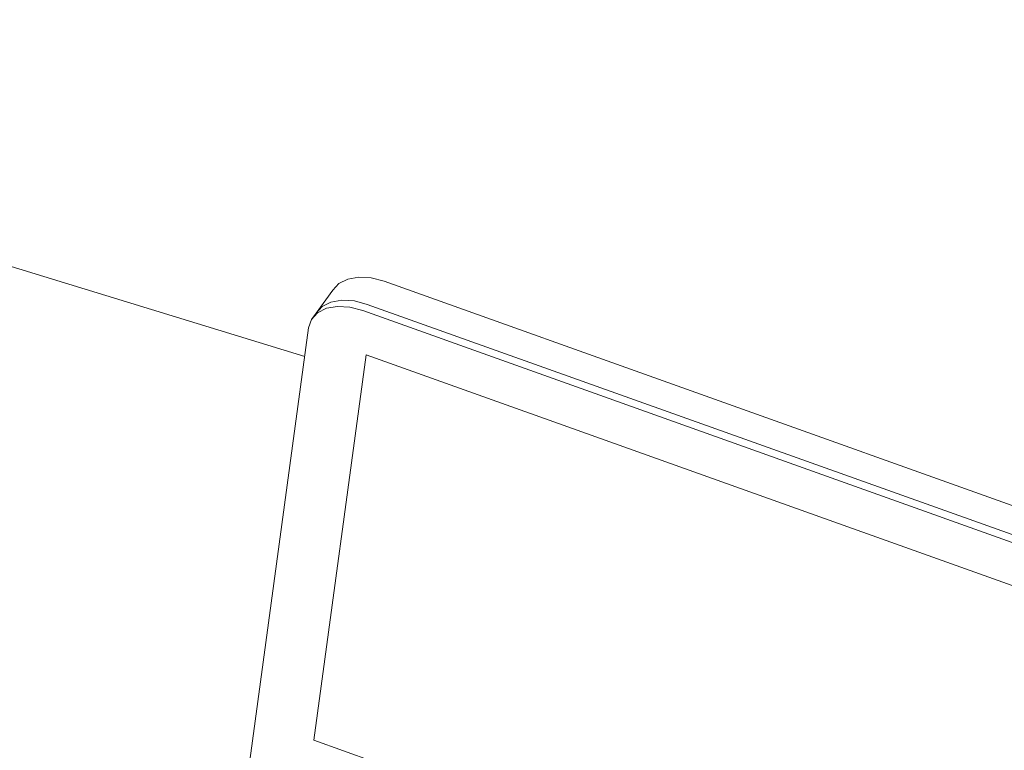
# Model space of a CAD drawing. Header units: millimetres. Extents: x -2220 to 52371, y -4077 to 6953.
# Tile 51 of 228: x 3195 to 3681, y 964 to 1325. Entities that reach past the tile are written whole.
import ezdxf

# ---------------------------------------------------------------- set-up
doc = ezdxf.new("R2010")
doc.units = ezdxf.units.MM
doc.header["$MEASUREMENT"] = 0
doc.layers.add('Nuevo_09_EI_Mobiliari general', color=7, linetype='Continuous')
doc.layers.add('Nuevo_09_EI_Mobiliari general_Pluma_Nº__1', color=7, linetype='Continuous', lineweight=5)

# ---------------------------------------------------------------- blocks, each defined once
blk = doc.blocks.new('Elem Sección_69_1')
at = {"layer": 'Nuevo_09_EI_Mobiliari general_Pluma_Nº__1', "color": 7, "linetype": 'Continuous', "lineweight": 5}
blk.add_line((2793.13, 1324.67), (3335.61, 1158.19), dxfattribs=at)
blk = doc.blocks.new('Elem Sección_74_1')
at = {"layer": 'Nuevo_09_EI_Mobiliari general_Pluma_Nº__1', "color": 7, "linetype": 'Continuous', "lineweight": 5}
for p, q in [((3362.32, 1197.47), (3356.9, 1196.54)), ((3368.44, 1197.09), (3362.32, 1197.47)), ((3374.84, 1195.42), (3368.44, 1197.09)), ((3352.53, 1194.36), (3349.53, 1191.08)), ((3356.9, 1196.54), (3352.53, 1194.36)), ((3833.58, 1031.63), (3374.84, 1195.42)), ((3349.53, 1191.08), (3341.24, 1179.7)), ((3344.24, 1182.98), (3341.24, 1179.7)), ((3348.6, 1185.16), (3344.24, 1182.98)), ((3351.79, 1183.01), (3346.36, 1182.08)), ((3354.03, 1186.09), (3348.6, 1185.16)), ((3357.9, 1182.63), (3351.79, 1183.01)), ((3360.15, 1185.7), (3354.03, 1186.09)), ((3364.3, 1180.96), (3357.9, 1182.63)), ((3366.54, 1184.03), (3360.15, 1185.7)), ((3825.29, 1020.25), (3366.54, 1184.03)), ((3342, 1179.9), (3338.99, 1176.62)), ((3341.24, 1179.7), (3338.99, 1176.62)), ((3346.36, 1182.08), (3342, 1179.9)), ((3823.04, 1017.18), (3364.3, 1180.96)), ((3338.99, 1176.62), (3337.56, 1172.47)), ((3337.56, 1172.47), (3308.44, 958.67)), ((3365.97, 1159.04), (3340.05, 968.71)), ((3365.97, 1159.04), (3815.83, 998.42)), ((3340.05, 968.71), (3789.92, 808.1))]:
    blk.add_line(p, q, dxfattribs=at)

msp = doc.modelspace()

# ---------------------------------------------------------------- block references
at = {"layer": 'Nuevo_09_EI_Mobiliari general', "lineweight": 0}
for name in ['Elem Sección_69_1', 'Elem Sección_74_1']:
    msp.add_blockref(name, (0, 0), dxfattribs=at)

doc.saveas('drawing.dxf')
